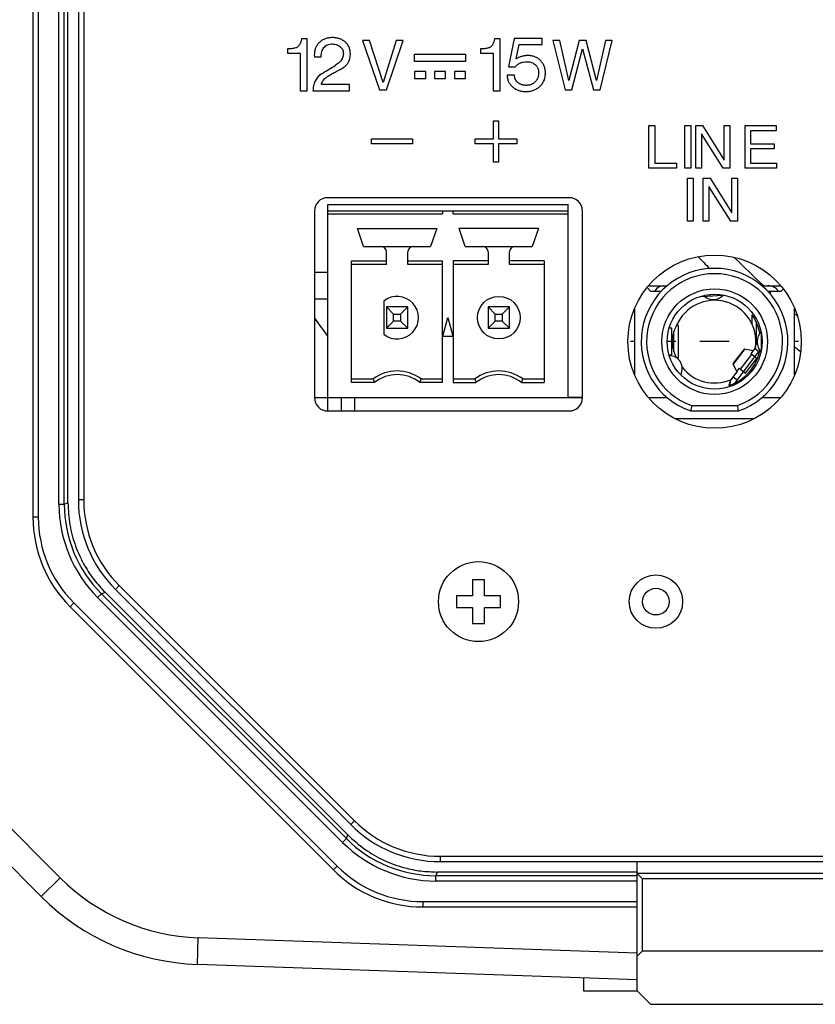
# Model space of a CAD drawing. Header units: inches. Extents: x -388 to 394, y -298 to 253.
# Tile 17 of 31: x 267 to 297, y -60 to -24. Entities that reach past the tile are written whole.
import ezdxf

# ---------------------------------------------------------------- set-up
doc = ezdxf.new("R2010")
doc.units = ezdxf.units.IN
for name, color, linetype in [('AXIS', 7, 'Continuous'), ('COSMETIC', 7, 'Continuous'), ('CURVE', 7, 'Continuous')]:
    doc.layers.add(name, color=color, linetype=linetype)

msp = doc.modelspace()

# ---------------------------------------------------------------- linework, layer by layer
at = {"color": 7, "linetype": 'Continuous'}
for p, q in [((267.7151, 33.0014), (267.7151, -42.1824)), ((267.9151, 33.0014), (267.9151, -42.1824)), ((268.6891, -41.6989), (268.6891, 32.5194)), ((268.8888, -41.6989), (268.8888, 32.5194)), ((269.0256, -41.6423), (269.0256, 32.4627)), ((269.4151, 32.3055), (269.4151, -41.5325)), ((269.6151, 32.3055), (269.6151, -41.5325)), ((277.9901, -24.2434), (277.7825, -24.2434)), ((277.9901, -26.1889), (277.9901, -24.2434)), ((280.3337, -24.3105), (280.0692, -24.3105)), ((280.0692, -24.3105), (280.7077, -26.151)), ((280.8364, -25.8803), (280.3337, -24.3105)), ((281.3321, -24.3105), (280.8364, -25.8803)), ((280.9604, -26.151), (281.5969, -24.3105)), ((281.5969, -24.3105), (281.3321, -24.3105)), ((285.225, -24.2432), (285.0175, -24.2432)), ((285.225, -26.1887), (285.225, -24.2432)), ((285.7582, -24.2293), (285.5452, -25.2914)), ((286.8071, -24.2293), (285.7582, -24.2293)), ((286.8071, -24.4607), (286.8071, -24.2293)), ((287.4638, -24.3105), (287.206, -24.3105)), ((287.206, -24.3105), (287.6642, -26.151)), ((287.795, -25.808), (287.4638, -24.3105)), ((288.1903, -24.3105), (287.795, -25.808)), ((288.4452, -24.3105), (288.1903, -24.3105)), ((288.8408, -25.808), (288.4452, -24.3105)), ((289.1719, -24.3105), (288.8408, -25.808)), ((288.972, -26.151), (289.4312, -24.3105)), ((289.4312, -24.3105), (289.1719, -24.3105)), ((277.2514, -24.6194), (277.2514, -24.785)), ((284.4864, -24.6193), (284.4864, -24.7848)), ((285.8292, -24.9971), (285.9421, -24.4607)), ((285.9421, -24.4607), (286.8071, -24.4607)), ((287.9141, -26.151), (288.3189, -24.6243)), ((288.3189, -24.6243), (288.724, -26.151)), ((277.2514, -24.785), (277.7298, -24.785)), ((277.7298, -24.785), (277.7298, -26.1889)), ((278.2609, -24.8481), (278.2635, -24.9244)), ((278.2635, -24.9244), (278.5158, -24.9244)), ((282.0186, -24.8235), (283.9301, -24.8235)), ((282.0186, -25.0897), (282.0186, -24.8235)), ((283.9301, -25.0897), (282.0186, -25.0897)), ((283.9301, -24.8235), (283.9301, -25.0897)), ((284.4864, -24.7848), (284.9648, -24.7848)), ((284.9648, -24.7848), (284.9648, -26.1887)), ((282.4382, -25.4662), (282.0189, -25.4662)), ((282.0189, -25.4662), (282.0189, -25.7357)), ((282.4382, -25.7357), (282.4382, -25.4662)), ((283.1835, -25.4662), (282.7642, -25.4662)), ((282.7642, -25.4662), (282.7642, -25.7357)), ((283.1835, -25.7357), (283.1835, -25.4662)), ((283.9301, -25.4662), (283.5101, -25.4662)), ((283.5101, -25.4662), (283.5101, -25.7357)), ((283.9301, -25.7357), (283.9301, -25.4662)), ((285.5452, -25.2914), (285.8003, -25.2914)), ((282.0189, -25.7357), (282.4382, -25.7357)), ((282.7642, -25.7357), (283.1835, -25.7357)), ((283.5101, -25.7357), (283.9301, -25.7357)), ((285.7661, -25.6043), (285.4898, -25.6043)), ((277.7298, -26.1889), (277.9901, -26.1889)), ((278.2109, -26.1888), (279.5755, -26.1888)), ((279.5755, -25.9602), (278.5239, -25.9602)), ((279.5755, -26.1888), (279.5755, -25.9602)), ((280.7077, -26.151), (280.9604, -26.151)), ((284.9648, -26.1887), (285.225, -26.1887)), ((287.6642, -26.151), (287.9141, -26.151)), ((288.724, -26.151), (288.972, -26.151)), ((284.9765, -27.3129), (285.1674, -27.3129)), ((284.9765, -27.9971), (284.9765, -27.3129)), ((285.1674, -27.3129), (285.1674, -27.9971)), ((290.8024, -27.4938), (291.0205, -27.4938)), ((290.8024, -29.0979), (290.8024, -27.4938)), ((291.0205, -27.4938), (291.0205, -28.9077)), ((292.1529, -27.4938), (292.3716, -27.4938)), ((292.1529, -29.0979), (292.1529, -27.4938)), ((292.3716, -27.4938), (292.3716, -29.0979)), ((292.5587, -27.4938), (292.8171, -27.4938)), ((292.5587, -29.0979), (292.5587, -27.4938)), ((292.8171, -27.4938), (293.626, -28.7933)), ((293.626, -27.4938), (293.8337, -27.4938)), ((293.626, -28.7933), (293.626, -27.4938)), ((293.8337, -27.4938), (293.8337, -29.0979)), ((294.4053, -27.4938), (295.5728, -27.4938)), ((294.4053, -29.0979), (294.4053, -27.4938)), ((295.5728, -27.6909), (294.6164, -27.6909)), ((294.6164, -27.6909), (294.6164, -28.1774)), ((295.5728, -27.4938), (295.5728, -27.6909)), ((280.4046, -27.9971), (281.9369, -27.9971)), ((280.4046, -28.1804), (280.4046, -27.9971)), ((281.9369, -27.9971), (281.9369, -28.1804)), ((284.2937, -27.9971), (284.9765, -27.9971)), ((284.2937, -28.1804), (284.2937, -27.9971)), ((285.1674, -27.9971), (285.8509, -27.9971)), ((285.8509, -27.9971), (285.8509, -28.1804)), ((292.7685, -27.8004), (292.7685, -29.0979)), ((293.5895, -29.0979), (292.7685, -27.8004)), ((281.9369, -28.1804), (280.4046, -28.1804)), ((284.9765, -28.1804), (284.2937, -28.1804)), ((284.9765, -28.8639), (284.9765, -28.1804)), ((285.8509, -28.1804), (285.1674, -28.1804)), ((285.1674, -28.1804), (285.1674, -28.8639)), ((294.6164, -28.1774), (295.5005, -28.1774)), ((295.5005, -28.3634), (294.6164, -28.3634)), ((294.6164, -28.3634), (294.6164, -28.9077)), ((295.5005, -28.1774), (295.5005, -28.3634)), ((285.1674, -28.8639), (284.9765, -28.8639)), ((291.8332, -29.0979), (290.8024, -29.0979)), ((291.0205, -28.9077), (291.8332, -28.9077)), ((291.8332, -28.9077), (291.8332, -29.0979)), ((292.3716, -29.0979), (292.1529, -29.0979)), ((292.7685, -29.0979), (292.5587, -29.0979)), ((293.8337, -29.0979), (293.5895, -29.0979)), ((295.59, -29.0979), (294.4053, -29.0979)), ((294.6164, -28.9077), (295.59, -28.9077)), ((295.59, -28.9077), (295.59, -29.0979)), ((292.2441, -29.4713), (292.4622, -29.4713)), ((292.2441, -31.0754), (292.2441, -29.4713)), ((292.4622, -29.4713), (292.4622, -31.0754)), ((292.8429, -29.4713), (293.1009, -29.4713)), ((292.8429, -31.0754), (292.8429, -29.4713)), ((293.1009, -29.4713), (293.9105, -30.7708)), ((293.9105, -29.4713), (294.1179, -29.4713)), ((293.9105, -30.7708), (293.9105, -29.4713)), ((294.1179, -29.4713), (294.1179, -31.0754)), ((293.0527, -29.7779), (293.0527, -31.0754)), ((293.8733, -31.0754), (293.0527, -29.7779)), ((287.8151, -30.2), (278.7651, -30.2)), ((278.7651, -30.45), (287.7751, -30.45)), ((278.7651, -38.2), (278.7651, -30.45)), ((287.7751, -37.7), (287.7751, -30.45)), ((278.2651, -30.7), (278.2651, -37.7)), ((287.7751, -30.7), (278.7651, -30.7)), ((278.7651, -30.8), (283.0701, -30.8)), ((283.0701, -30.7), (283.0701, -30.8)), ((283.4701, -30.8), (283.4701, -30.7)), ((283.4701, -30.8), (287.7751, -30.8)), ((288.3151, -37.7), (288.3151, -30.7)), ((279.8751, -31.35), (282.8551, -31.35)), ((280.1101, -32.03), (279.8751, -31.35)), ((282.8551, -31.35), (282.6201, -32.03)), ((286.6651, -31.35), (283.6851, -31.35)), ((283.9201, -32.03), (283.6851, -31.35)), ((286.6651, -31.35), (286.4301, -32.03)), ((292.4622, -31.0754), (292.2441, -31.0754)), ((293.0527, -31.0754), (292.8429, -31.0754)), ((294.1179, -31.0754), (293.8733, -31.0754)), ((280.1101, -32.03), (282.6201, -32.03)), ((283.9201, -32.03), (286.4301, -32.03)), ((280.9651, -32.7), (280.9651, -32.23)), ((281.7651, -32.7), (281.7651, -32.23)), ((284.7751, -32.23), (284.7751, -32.7)), ((285.5751, -32.7), (285.5751, -32.23)), ((279.6601, -32.566), (280.9651, -32.566)), ((279.6601, -37.134), (279.6601, -32.566)), ((280.9651, -32.7), (279.6601, -32.7)), ((281.7651, -32.566), (283.0701, -32.566)), ((283.0701, -32.7), (281.7651, -32.7)), ((283.0701, -37.134), (283.0701, -32.566)), ((284.7751, -32.566), (283.4701, -32.566)), ((283.4701, -32.566), (283.4701, -37.134)), ((284.7751, -32.7), (283.4701, -32.7)), ((286.8801, -32.566), (285.5751, -32.566)), ((286.8801, -32.7), (285.5751, -32.7)), ((286.8801, -32.566), (286.8801, -37.134)), ((278.7651, -33), (278.2651, -33)), ((290.7314, -33.5663), (290.8651, -33.7)), ((290.7852, -33.5), (291.4918, -33.5)), ((295.0384, -33.5), (295.7451, -33.5)), ((290.8651, -33.7), (291.277, -33.7)), ((292.7886, -33.9), (292.7879, -33.8876)), ((292.7886, -33.9), (293.5924, -33.8521)), ((293.085, -33.8294), (293.0881, -33.8822)), ((293.3812, -33.8647), (293.3789, -33.826)), ((295.253, -33.7), (295.7651, -33.7)), ((295.3651, -33.8245), (295.3651, -33.7)), ((295.7651, -33.7), (295.8432, -33.6219)), ((278.7651, -34), (278.2651, -34)), ((280.8651, -34.0755), (280.8651, -35.3245)), ((281.7651, -34.3), (280.9651, -34.3)), ((280.9651, -34.3), (280.9651, -35.1)), ((281.2331, -34.5679), (280.9651, -34.3)), ((281.4972, -34.5679), (281.7651, -34.3)), ((281.7651, -35.1), (281.7651, -34.3)), ((285.5751, -34.3), (284.7751, -34.3)), ((284.7751, -34.3), (284.7751, -35.1)), ((285.0431, -34.5679), (284.7751, -34.3)), ((285.3072, -34.5679), (285.5751, -34.3)), ((285.5751, -35.1), (285.5751, -34.3)), ((281.2331, -34.5679), (281.4972, -34.5679)), ((281.2331, -34.8321), (281.2331, -34.5679)), ((281.4972, -34.5679), (281.4972, -34.8321)), ((283.0825, -35.4), (283.2701, -34.7)), ((283.2701, -34.7), (283.4577, -35.4)), ((285.0431, -34.5679), (285.3072, -34.5679)), ((285.0431, -34.8321), (285.0431, -34.5679)), ((285.3072, -34.5679), (285.3072, -34.8321)), ((290.2651, -34.3509), (290.2651, -36.8491)), ((294.6651, -34.5889), (294.6651, -34.9348)), ((296.2651, -36.8491), (296.2651, -34.3509)), ((280.9651, -35.1), (281.2331, -34.8321)), ((281.4972, -34.8321), (281.2331, -34.8321)), ((281.7651, -35.1), (281.4972, -34.8321)), ((284.7751, -35.1), (285.0431, -34.8321)), ((285.3072, -34.8321), (285.0431, -34.8321)), ((285.5751, -35.1), (285.3072, -34.8321)), ((291.9151, -35), (291.829, -35)), ((291.9151, -36.2), (291.9151, -35)), ((294.8193, -34.8496), (294.8294, -35.6717)), ((280.9651, -35.1), (281.7651, -35.1)), ((283.0825, -35.4), (283.4577, -35.4)), ((284.7751, -35.1), (285.5751, -35.1)), ((291.6649, -35.1), (291.5588, -35.1)), ((291.6651, -36.1), (291.6651, -35.1)), ((291.7406, -35.9863), (291.7406, -35.2136)), ((295.0147, -35.2838), (295.0149, -35.9152)), ((294.8294, -35.6717), (294.8694, -35.6713)), ((291.5588, -36.1), (291.6649, -36.1)), ((294.3808, -35.8688), (293.9543, -36.4238)), ((294.3985, -35.8722), (293.9621, -36.44)), ((294.2315, -36.6368), (294.658, -36.0818)), ((294.3482, -36.7265), (294.7747, -36.1715)), ((294.3806, -35.8687), (294.7101, -35.9327)), ((294.7161, -35.9373), (294.6219, -36.054)), ((294.8514, -36.2305), (294.6219, -36.054)), ((294.7673, -35.8582), (294.7101, -35.9327)), ((294.7161, -35.9373), (294.7101, -35.9327)), ((294.9259, -35.9801), (294.7673, -35.8582)), ((294.7773, -36.1735), (294.9259, -35.9801)), ((291.829, -36.2), (291.9151, -36.2)), ((293.9536, -36.4223), (294.1007, -36.7256)), ((294.4249, -36.7855), (294.8514, -36.2305)), ((294.1007, -36.7256), (293.8569, -37.0428)), ((293.9569, -36.9128), (294.1154, -37.0346)), ((294.0309, -37.1447), (294.3507, -36.7285)), ((294.1822, -36.599), (294.093, -36.7096)), ((294.1822, -36.599), (294.4249, -36.7855)), ((294.3315, -36.743), (294.3461, -36.7249)), ((294.3346, -36.7494), (294.3315, -36.743)), ((279.6601, -37), (280.4651, -37)), ((280.5109, -37.134), (279.6601, -37.134)), ((283.0701, -37.134), (282.2193, -37.134)), ((282.2651, -37), (283.0701, -37)), ((283.4701, -37), (284.2751, -37)), ((283.4701, -37.134), (284.3209, -37.134)), ((286.0293, -37.134), (286.8801, -37.134)), ((286.0751, -37), (286.8801, -37)), ((293.8494, -37.0819), (293.8018, -37.2414)), ((293.857, -37.0428), (293.8198, -37.2343)), ((278.2651, -37.7), (288.3151, -37.7)), ((279.2651, -37.7), (279.2651, -38.2)), ((279.7651, -37.7), (279.7651, -38.2)), ((290.7852, -37.7), (291.4896, -37.7)), ((292.4034, -38), (294.1268, -38)), ((295.0406, -37.7), (295.7451, -37.7)), ((278.7651, -38.2), (287.8151, -38.2)), ((292.3693, -38.2), (294.1609, -38.2)), ((294.7313, -38.5), (291.7989, -38.5)), ((268.6891, -41.6989), (268.8888, -41.6989)), ((268.8888, -41.6989), (269.0256, -41.6423)), ((269.6151, -41.5325), (269.4151, -41.5325)), ((267.9151, -42.1824), (267.7151, -42.1824)), ((284.6362, -44.5289), (284.194, -44.5289)), ((284.194, -44.5289), (284.194, -45.1289)), ((284.6362, -45.1289), (284.6362, -44.5289)), ((270.2781, -45.0531), (270.4149, -44.9964)), ((279.5187, -54.1002), (270.4149, -44.9964)), ((270.9478, -44.7498), (270.8064, -44.8912)), ((270.8064, -44.8912), (279.6239, -53.7088)), ((270.9478, -44.7498), (279.7653, -53.5673)), ((269.2478, -45.3997), (269.1064, -45.5411)), ((269.2478, -45.3997), (279.1154, -55.2673)), ((270.1369, -45.1943), (270.2781, -45.0531)), ((279.3208, -54.3782), (270.1369, -45.1943)), ((279.462, -54.237), (270.2781, -45.0531)), ((284.194, -45.1289), (283.594, -45.1289)), ((283.594, -45.1289), (283.594, -45.5711)), ((285.2362, -45.1289), (284.6362, -45.1289)), ((285.2362, -45.5711), (285.2362, -45.1289)), ((269.1064, -45.5411), (278.974, -55.4088)), ((283.594, -45.5711), (284.194, -45.5711)), ((284.194, -45.5711), (284.194, -46.1711)), ((284.6362, -45.5711), (285.2362, -45.5711)), ((284.6362, -46.1711), (284.6362, -45.5711)), ((284.194, -46.1711), (284.6362, -46.1711)), ((268.7345, -55.7051), (263.0476, -50.0183)), ((268.0274, -56.4123), (262.3405, -50.7254)), ((279.7653, -53.5673), (279.6239, -53.7088)), ((279.3208, -54.3782), (279.462, -54.237)), ((279.462, -54.237), (279.5187, -54.1002)), ((282.9826, -54.9), (282.9826, -55.1)), ((282.9826, -54.9), (369.5476, -54.9)), ((279.1154, -55.2673), (278.974, -55.4088)), ((282.9826, -55.1), (369.5476, -55.1)), ((290.3651, -59.961), (290.3651, -55.1)), ((268.0274, -56.4123), (268.7345, -55.7051)), ((282.8162, -55.6263), (282.8729, -55.4895)), ((282.8162, -55.8261), (282.8162, -55.6263)), ((290.3651, -55.6263), (282.8162, -55.6263)), ((290.3651, -55.4895), (282.8729, -55.4895)), ((362.1651, -55.55), (290.3651, -55.55)), ((290.3651, -55.55), (290.5651, -55.75)), ((290.5651, -58.45), (290.5651, -55.75)), ((361.9651, -55.75), (290.5651, -55.75)), ((290.3651, -55.8261), (282.8162, -55.8261)), ((282.3327, -56.6), (282.3327, -56.8)), ((282.3327, -56.6), (290.3651, -56.6)), ((282.3327, -56.8), (290.3651, -56.8)), ((273.8756, -58.9551), (273.9105, -57.9557)), ((290.3651, -58.5303), (273.9105, -57.9557)), ((290.5651, -58.45), (290.3651, -58.65)), ((290.5651, -58.45), (361.9651, -58.45)), ((290.3651, -59.531), (273.8756, -58.9551)), ((288.3651, -59.961), (288.3651, -59.4611)), ((290.3651, -59.961), (288.3651, -59.961)), ((290.3651, -59.95), (290.8651, -60.45)), ((290.8651, -60.45), (361.6651, -60.45))]:
    msp.add_line(p, q, dxfattribs=at)
for centre, radius in [((285.1751, -34.7), 0.8), ((293.2651, -35.6), 1.98), ((293.2651, -35.6), 1.78), ((284.4151, -45.35), 1.5), ((291.0651, -45.35), 0.5)]:
    msp.add_circle(centre, radius, dxfattribs=at)
for centre, radius, start, end in [((260.4956, 4.9382), 35.4238, 300.55799, 301.59543), ((278.7651, -30.7), 0.5, 90, 180), ((287.8151, -30.7), 0.5, 0, 90), ((280.7651, -32.23), 0.2, 0, 90), ((281.9651, -32.23), 0.2, 90, 180), ((284.5751, -32.23), 0.2, 0, 90), ((285.7751, -32.23), 0.2, 90, 180), ((326.2651, 0), 46.7, 223.95076, 224.72024), ((326.2651, 0), 45.7523, 225.15236, 227.07416), ((293.2651, -35.6), 2.75, 289.01127, 250.98873), ((293.2651, -35.6), 2.55, 289.74992, 250.25008), ((291.3651, -33.9), 0.4, 90, 150), ((295.2651, -34), 0.5, 36.8699, 90), ((281.3651, -34.7), 0.8, 231.31781, 128.68219), ((293.218, -33.5405), 0.4833, 227.01179, 319.80615), ((293.2651, -35.6), 1.55, 352.32078, 157.22825), ((293.2651, -35.6), 1.7269, 10.87071, 35.83656), ((326.2651, 0), 45.7523, 229.02475, 229.19022), ((326.3362, 0.0008), 59.3015, 215.841528, 216.655861), ((295.4732, -35.6012), 0.6083, 140.72621, 219.20172), ((294.5294, -35.6754), 0.3, 322.45612, 0.70329), ((326.2651, 0), 46.7, 230.02592, 230.38859), ((291.5644, -36.6108), 0.4875, 331.69106, 89.89506), ((293.2651, -35.6), 1.7269, 288.10734, 349.10113), ((294.5294, -35.6754), 0.5, 322.45612, 329.60499), ((293.2651, -35.6), 1.55, 202.77163, 203.16656), ((281.3651, -38.2), 1.5, 53.1301, 126.8699), ((281.3651, -38.2), 1.366, 51.29582, 128.70418), ((285.1751, -38.2), 1.5, 53.1301, 126.8699), ((285.1751, -38.2), 1.366, 51.29582, 128.70418), ((293.2651, -35.6), 1.55, 218.218, 292.77397), ((288.8573, -34.2045), 8.8455, 198.42332, 199.34049), ((273.8729, -34.2045), 8.8455, 340.65951, 341.57668), ((292.6673, -34.2045), 8.8455, 198.42332, 199.34049), ((277.6829, -34.2045), 8.8455, 340.65951, 341.57668), ((278.7651, -37.7), 0.5, 180, 270), ((287.8151, -37.7), 0.5, 270, 0), ((323.4128, -43.396), 31.4754, 170.12868, 170.49801), ((263.1174, -43.396), 31.4754, 9.50199, 9.87132), ((273.6317, -41.6992), 4.9427, 179.99733, 225.00267), ((273.6311, -41.6994), 4.7424, 179.99437, 225.00563), ((274.1651, -41.5325), 4.75, 180, 225), ((274.1651, -41.5325), 4.55, 180, 225), ((272.4651, -42.1824), 4.75, 180, 225), ((272.4651, -42.1824), 4.55, 180, 225), ((282.9826, -50.35), 4.75, 225, 270), ((282.9826, -50.35), 4.55, 225, 270), ((282.8157, -50.884), 4.7424, 224.99437, 270.00563), ((282.816, -50.8834), 4.9427, 224.99733, 270.00267), ((282.3327, -52.05), 4.55, 225, 270), ((274.1792, -50.2604), 7.7, 225, 268), ((282.3327, -52.05), 4.75, 225, 270), ((274.1792, -50.2604), 8.7, 225, 268)]:
    msp.add_arc(centre, radius, start, end, dxfattribs=at)
for points, knots in [([(277.7825, -24.2434), (277.779, -24.2621), (277.7721, -24.2997), (277.7509, -24.3775), (277.7145, -24.4773), (277.6507, -24.5338), (277.6194, -24.5615)], [0, 0, 0, 0, 0.05702282, 0.11461122, 0.24275915, 0.36640643, 0.36640643, 0.36640643, 0.36640643]), ([(279.6122, -24.8035), (279.61, -24.7607), (279.6056, -24.6752), (279.5735, -24.573), (279.5351, -24.4987), (279.5003, -24.4472), (279.4595, -24.3994), (279.4139, -24.3564), (279.3651, -24.3188), (279.3136, -24.2866), (279.2592, -24.2594), (279.2017, -24.237), (279.1415, -24.2198), (279.0779, -24.2075), (279.0121, -24.2002), (278.9433, -24.1979), (278.8731, -24.2004), (278.8037, -24.2085), (278.7368, -24.2225), (278.6737, -24.2418), (278.6134, -24.267), (278.5566, -24.2977), (278.5031, -24.334), (278.4535, -24.3753), (278.4084, -24.4212), (278.3688, -24.4713), (278.3353, -24.5253), (278.2979, -24.6042), (278.2671, -24.7125), (278.263, -24.8029), (278.2609, -24.8481)], [0, 0, 0, 0, 0.1280991, 0.2561007, 0.317358, 0.3785717, 0.4420937, 0.5056351, 0.5661519, 0.6266558, 0.6874963, 0.7483383, 0.811613, 0.8748925, 0.9424659, 1.0100654, 1.0814051, 1.1527197, 1.2194522, 1.2861788, 1.3505947, 1.4150063, 1.4796168, 1.5442525, 1.6083079, 1.6723168, 1.7354099, 1.7985668, 1.9339215, 2.0694096, 2.0694096, 2.0694096, 2.0694096]), ([(285.0175, -24.2432), (285.014, -24.2619), (285.0071, -24.2996), (284.9858, -24.3774), (284.9494, -24.4771), (284.8856, -24.5336), (284.8543, -24.5613)], [0, 0, 0, 0, 0.05702948, 0.11462406, 0.24278642, 0.36645073, 0.36645073, 0.36645073, 0.36645073]), ([(277.6194, -24.5615), (277.6101, -24.5665), (277.5913, -24.5767), (277.5219, -24.6005), (277.4077, -24.6192), (277.3036, -24.6193), (277.2514, -24.6194)], [0, 0, 0, 0, 0.03185059, 0.06384671, 0.21948997, 0.37596843, 0.37596843, 0.37596843, 0.37596843]), ([(278.5158, -24.9244), (278.5169, -24.8913), (278.5191, -24.8251), (278.5387, -24.7309), (278.5713, -24.6444), (278.6175, -24.5698), (278.6783, -24.5086), (278.753, -24.4623), (278.8406, -24.4366), (278.9028, -24.434), (278.9339, -24.4328)], [0, 0, 0, 0, 0.09918436, 0.19853491, 0.2870671, 0.37543265, 0.45956254, 0.54343469, 0.63648169, 0.72980306, 0.72980306, 0.72980306, 0.72980306]), ([(278.9339, -24.4328), (278.9982, -24.4407), (279.1268, -24.4567), (279.2262, -24.5399), (279.276, -24.5816)], [0, 0, 0, 0, 0.18983041, 0.38012078, 0.38012078, 0.38012078, 0.38012078]), ([(279.3403, -24.6999), (279.346, -24.7491), (279.3574, -24.8478), (279.3091, -25.0022), (279.2019, -25.1353), (279.104, -25.2015), (279.0547, -25.2347)], [0, 0, 0, 0, 0.14726269, 0.29543379, 0.47137898, 0.64895632, 0.64895632, 0.64895632, 0.64895632]), ([(279.276, -24.5816), (279.2906, -24.5992), (279.3199, -24.6343), (279.3335, -24.678), (279.3403, -24.6999)], [0, 0, 0, 0, 0.0679601, 0.13585784, 0.13585784, 0.13585784, 0.13585784]), ([(284.8543, -24.5613), (284.845, -24.5664), (284.8262, -24.5766), (284.7569, -24.6004), (284.6426, -24.6191), (284.5386, -24.6192), (284.4864, -24.6193)], [0, 0, 0, 0, 0.03185505, 0.06385766, 0.21948609, 0.37595557, 0.37595557, 0.37595557, 0.37595557]), ([(279.3545, -25.3134), (279.3744, -25.2993), (279.414, -25.2712), (279.4654, -25.2243), (279.5084, -25.1743), (279.5451, -25.1185), (279.5747, -25.0534), (279.5971, -24.9763), (279.6101, -24.8924), (279.6115, -24.8331), (279.6122, -24.8035)], [0, 0, 0, 0, 0.07292727, 0.14586059, 0.20801794, 0.27012364, 0.34574102, 0.42152091, 0.51049386, 0.59940779, 0.59940779, 0.59940779, 0.59940779]), ([(285.8003, -25.2914), (285.8116, -25.2761), (285.8341, -25.2455), (285.8778, -25.2065), (285.9282, -25.1742), (286.0036, -25.1395), (286.1047, -25.11), (286.2192, -25.0995), (286.3213, -25.1063), (286.4067, -25.1272), (286.4837, -25.1642), (286.539, -25.2059), (286.5771, -25.2455), (286.6021, -25.2778), (286.6233, -25.3126), (286.6407, -25.3497), (286.6541, -25.3891), (286.6637, -25.4311), (286.6693, -25.475), (286.6711, -25.5213), (286.6693, -25.5688), (286.6632, -25.6162), (286.653, -25.6619), (286.6388, -25.7051), (286.6203, -25.7462), (286.6038, -25.7747), (286.5922, -25.7922), (286.5887, -25.7971), (286.587, -25.7996)], [0, 0, 0, 0, 0.0568124, 0.1137169, 0.1746401, 0.2357392, 0.3620618, 0.488634, 0.578518, 0.6679921, 0.7506293, 0.8332389, 0.8742165, 0.9151309, 0.9556147, 0.9961146, 1.0380835, 1.0800514, 1.1252287, 1.1704341, 1.219078, 1.2677002, 1.3134842, 1.3592634, 1.4039494, 1.4486335, 1.4577295, 1.466825, 1.466825, 1.466825, 1.466825]), ([(286.9222, -25.5003), (286.9213, -25.4818), (286.9195, -25.4449), (286.9114, -25.3867), (286.8981, -25.3264), (286.878, -25.2653), (286.8518, -25.2072), (286.8199, -25.1525), (286.7822, -25.1013), (286.7393, -25.0541), (286.692, -25.0112), (286.6408, -24.9735), (286.5861, -24.9417), (286.5071, -24.9061), (286.3997, -24.8775), (286.2908, -24.8693), (286.2076, -24.8725), (286.1489, -24.8789), (286.0896, -24.8896), (286.0307, -24.9042), (285.9735, -24.9221), (285.9207, -24.9433), (285.8721, -24.9678), (285.8435, -24.9873), (285.8292, -24.9971)], [0, 0, 0, 0, 0.0554961, 0.1109723, 0.1758393, 0.240706, 0.3036276, 0.3665381, 0.4302617, 0.4940202, 0.5577472, 0.621432, 0.6843138, 0.747243, 0.8810562, 1.015203, 1.0731042, 1.1308846, 1.1922039, 1.2535836, 1.3128265, 1.3720515, 1.4239818, 1.4758331, 1.4758331, 1.4758331, 1.4758331]), ([(278.7472, -25.663), (278.7546, -25.6579), (278.7696, -25.6476), (278.8316, -25.6087), (278.9342, -25.5483), (279.0305, -25.4951), (279.0787, -25.4685)], [0, 0, 0, 0, 0.02721259, 0.05443725, 0.21945535, 0.38447738, 0.38447738, 0.38447738, 0.38447738]), ([(279.0787, -25.4685), (279.0955, -25.4594), (279.1292, -25.441), (279.1923, -25.4064), (279.2687, -25.3661), (279.3259, -25.331), (279.3545, -25.3134)], [0, 0, 0, 0, 0.05751046, 0.11503356, 0.21583601, 0.31654715, 0.31654715, 0.31654715, 0.31654715]), ([(278.5054, -25.5658), (278.4615, -25.6058), (278.3736, -25.6858), (278.2779, -25.8385), (278.2207, -26.0097), (278.2142, -26.1291), (278.2109, -26.1888)], [0, 0, 0, 0, 0.17747002, 0.35518331, 0.53403424, 0.71269446, 0.71269446, 0.71269446, 0.71269446]), ([(278.5239, -25.9602), (278.5263, -25.9472), (278.5311, -25.9213), (278.558, -25.8496), (278.6266, -25.755), (278.7068, -25.6938), (278.7472, -25.663)], [0, 0, 0, 0, 0.03945383, 0.07900153, 0.22894227, 0.38096349, 0.38096349, 0.38096349, 0.38096349]), ([(285.4898, -25.6043), (285.4922, -25.6473), (285.497, -25.7333), (285.5314, -25.8359), (285.5722, -25.9103), (285.6094, -25.9623), (285.6531, -26.0105), (285.702, -26.0543), (285.7541, -26.0933), (285.809, -26.1271), (285.8667, -26.1557), (285.9272, -26.1792), (285.9902, -26.1972), (286.0564, -26.2102), (286.1246, -26.2178), (286.1961, -26.2203), (286.2692, -26.2176), (286.342, -26.2088), (286.4124, -26.1938), (286.4792, -26.173), (286.5431, -26.146), (286.6037, -26.113), (286.661, -26.0741), (286.7143, -26.0297), (286.763, -25.9806), (286.8059, -25.9271), (286.8422, -25.8695), (286.8719, -25.8082), (286.8947, -25.7433), (286.9111, -25.6742), (286.9207, -25.6022), (286.9228, -25.5482), (286.9226, -25.5142), (286.9224, -25.5049), (286.9222, -25.5003)], [0, 0, 0, 0, 0.1287647, 0.2575045, 0.3202433, 0.3829082, 0.4489046, 0.5149622, 0.5794569, 0.6439095, 0.7081284, 0.7723608, 0.8384329, 0.9045029, 0.9743286, 1.0441829, 1.1188832, 1.1935583, 1.264019, 1.3344739, 1.4031099, 1.4717448, 1.5411463, 1.6105734, 1.6794939, 1.7483744, 1.8157907, 1.883221, 1.9524654, 2.0217127, 2.0958221, 2.1699716, 2.1838551, 2.1977372, 2.1977372, 2.1977372, 2.1977372]), ([(286.587, -25.7996), (286.5797, -25.8093), (286.5652, -25.8288), (286.5385, -25.8578), (286.5074, -25.8867), (286.4713, -25.9138), (286.4327, -25.9368), (286.3919, -25.9557), (286.3489, -25.9702), (286.3034, -25.9807), (286.2562, -25.9867), (286.2088, -25.9886), (286.1626, -25.9871), (286.1188, -25.9823), (286.0763, -25.9744), (286.0361, -25.9632), (285.9974, -25.9486), (285.9607, -25.931), (285.9257, -25.9102), (285.883, -25.8788), (285.8365, -25.832), (285.7942, -25.7643), (285.77, -25.6863), (285.7674, -25.6317), (285.7661, -25.6043)], [0, 0, 0, 0, 0.0363767, 0.0727671, 0.1181625, 0.163537, 0.2080642, 0.2525974, 0.2982297, 0.3438618, 0.3924153, 0.4409903, 0.4859403, 0.5308737, 0.5731354, 0.6153926, 0.6561444, 0.6968872, 0.7373983, 0.7779894, 0.8558685, 0.9335944, 1.015448, 1.0973897, 1.0973897, 1.0973897, 1.0973897]), ([(291.8651, -34.9348), (291.8292, -35.0032), (291.7575, -35.14), (291.7078, -35.3277), (291.6866, -35.4803), (291.6812, -35.5958), (291.6859, -35.7113), (291.7047, -35.8536), (291.746, -36.0212), (291.8021, -36.1419), (291.8302, -36.2023)], [0, 0, 0, 0, 0.2311108, 0.4622204, 0.5776711, 0.6931231, 0.8085713, 0.9240217, 1.1235068, 1.3228789, 1.3228789, 1.3228789, 1.3228789]), ([(269.0256, -41.6423), (269.0395, -41.9186), (269.0673, -42.4713), (269.2548, -43.1415), (269.4655, -43.6523), (269.6897, -44.0802), (269.9937, -44.5422), (270.2746, -44.845), (270.4149, -44.9964)], [0, 0, 0, 0, 0.8280509, 1.6561016, 2.0704715, 2.4848757, 3.1038402, 3.7222911, 3.7222911, 3.7222911, 3.7222911]), ([(279.5187, -54.1002), (279.7239, -54.2858), (280.1344, -54.6569), (280.7409, -54.9983), (281.2511, -55.2104), (281.7121, -55.3545), (282.2538, -55.4662), (282.6666, -55.4817), (282.8729, -55.4895)], [0, 0, 0, 0, 0.8280509, 1.6561016, 2.0704715, 2.4848757, 3.1038402, 3.7222911, 3.7222911, 3.7222911, 3.7222911])]:
    msp.add_open_spline(points, degree=3, knots=knots, dxfattribs=at)
at = {"layer": 'AXIS', "color": 7, "linetype": 'Continuous'}
for centre, radius in [((293.2651, -35.6), 3.25), ((291.0651, -45.35), 1)]:
    msp.add_circle(centre, radius, dxfattribs=at)
at = {"layer": 'COSMETIC', "color": 4, "linetype": 'Continuous'}
for p, q in [((278.2651, -37.7), (278.7651, -37.7)), ((288.3151, -37.7), (287.7751, -37.7)), ((294.7313, -38.5), (291.7989, -38.5))]:
    msp.add_line(p, q, dxfattribs=at)
at = {"layer": 'CURVE', "color": 40, "linetype": 'Continuous'}
for p, q in [((290.265, -35.6), (290.1151, -35.6)), ((291.8151, -35.6), (291.4852, -35.6)), ((293.8151, -35.6), (292.7151, -35.6)), ((296.4151, -35.6), (296.2652, -35.6))]:
    msp.add_line(p, q, dxfattribs=at)

doc.saveas('drawing.dxf')
